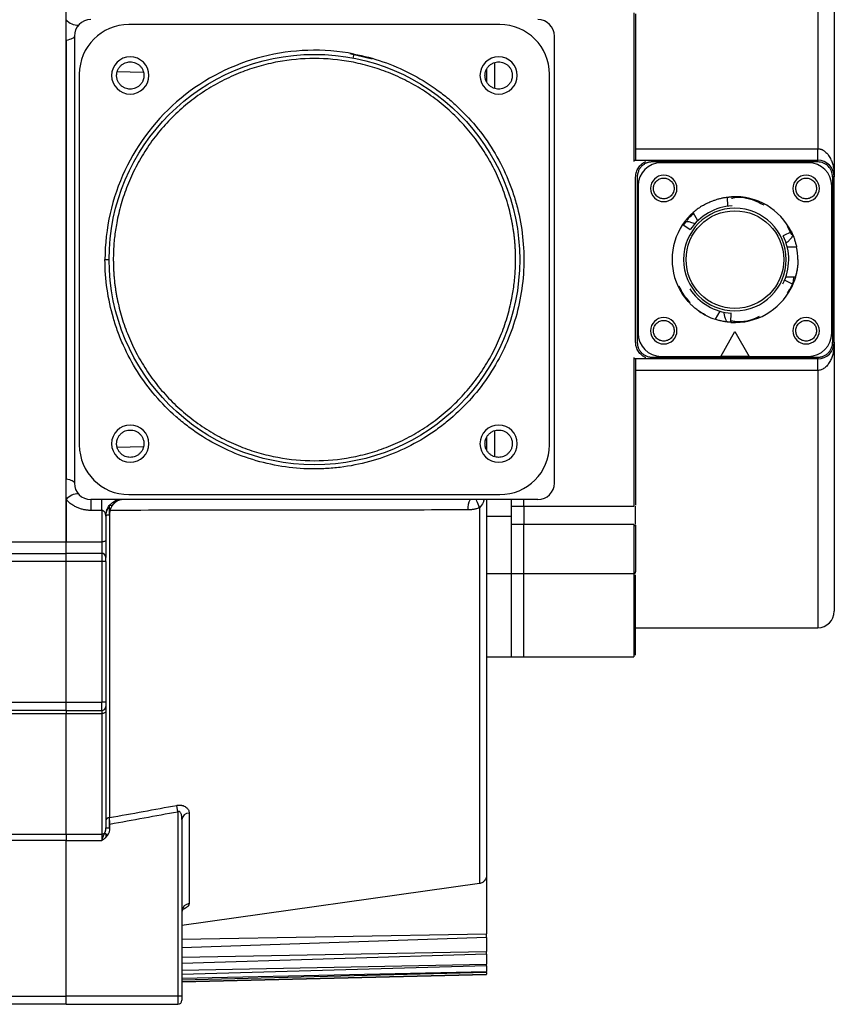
# Model space of a CAD drawing. Header units: millimetres. Extents: x 32137 to 34250, y 9840 to 11020.
# Tile 49 of 50: x 34152 to 34250, y 10764 to 10883. Entities that reach past the tile are written whole.
import ezdxf

# ---------------------------------------------------------------- set-up
doc = ezdxf.new("R2010")
doc.units = ezdxf.units.MM

msp = doc.modelspace()

# ---------------------------------------------------------------- linework, layer by layer
at = {"color": 7, "linetype": 'Continuous', "lineweight": 25}
for p, q in [((34248.35, 10898.96), (34248.35, 10867.86)), ((34157.55, 10820.35), (34157.55, 10888.58)), ((34226.15, 10884.26), (34226.15, 10866.31)), ((34209.95, 10882.86), (34165.15, 10882.86)), ((34157.55, 10880.94), (34157.55, 10827.98)), ((34158.55, 10881.46), (34158.55, 10827.46)), ((34216.55, 10827.46), (34216.55, 10881.46)), ((34191.83, 10879.36), (34194.52, 10878.71)), ((34192.24, 10878.81), (34192.34, 10879.3)), ((34209.35, 10875.15), (34209.35, 10878.27)), ((34163.74, 10877.18), (34166.88, 10877.1)), ((34208.35, 10877.48), (34208.35, 10875.94)), ((34159.15, 10876.86), (34159.15, 10832.06)), ((34215.95, 10832.06), (34215.95, 10876.86)), ((34226.35, 10867.86), (34248.35, 10867.86)), ((34248.35, 10866.46), (34248.35, 10867.86)), ((34226.25, 10866.46), (34227.59, 10866.46)), ((34227.59, 10866.46), (34228.35, 10866.46)), ((34228.35, 10866.46), (34248.35, 10866.46)), ((34228.35, 10866.46), (34228.35, 10866.26)), ((34248.35, 10866.26), (34228.35, 10866.26)), ((34248.35, 10866.26), (34248.35, 10866.46)), ((34247.25, 10866.16), (34229.45, 10866.16)), ((34226.35, 10844.46), (34226.35, 10864.46)), ((34226.55, 10864.46), (34226.55, 10844.46)), ((34250.15, 10864.46), (34250.15, 10844.46)), ((34250.35, 10864.46), (34250.15, 10864.46)), ((34250.35, 10844.46), (34250.35, 10864.46)), ((34226.65, 10863.36), (34226.65, 10845.56)), ((34250.05, 10845.56), (34250.05, 10863.36)), ((34237.49, 10860.9), (34237.44, 10862)), ((34233.87, 10859.16), (34233.3, 10860.14)), ((34232.04, 10858.69), (34232.96, 10858.08)), ((34232.13, 10858.63), (34232.42, 10858.98)), ((34244.67, 10858.5), (34245.2, 10857.46)), ((34245.17, 10857.82), (34244.19, 10857.32)), ((34245, 10857.75), (34245.17, 10857.83)), ((34245.17, 10857.84), (34245.07, 10857.79)), ((34244.67, 10855.99), (34245.8, 10856)), ((34162.25, 10854.46), (34162.75, 10854.46)), ((34244.36, 10851.98), (34245.35, 10851.48)), ((34244.5, 10852.36), (34245.66, 10852.36)), ((34236.53, 10848.22), (34235.96, 10847.25)), ((34237.85, 10846.88), (34237.91, 10847.98)), ((34237.91, 10847.98), (34237.93, 10847.97)), ((34237.88, 10847.07), (34237.87, 10846.88)), ((34237.87, 10846.87), (34237.88, 10846.98)), ((34236.65, 10842.76), (34238.35, 10845.76)), ((34238.35, 10845.76), (34240.05, 10842.76)), ((34250.35, 10844.46), (34250.15, 10844.46)), ((34226.15, 10842.61), (34226.15, 10824.66)), ((34227.59, 10842.46), (34226.25, 10842.46)), ((34228.35, 10842.46), (34227.59, 10842.46)), ((34228.35, 10842.66), (34248.35, 10842.66)), ((34228.35, 10842.66), (34228.35, 10842.46)), ((34248.35, 10842.46), (34228.35, 10842.46)), ((34229.45, 10842.76), (34236.65, 10842.76)), ((34240.05, 10842.76), (34236.65, 10842.76)), ((34240.05, 10842.76), (34247.25, 10842.76)), ((34248.35, 10842.66), (34248.35, 10842.46)), ((34248.35, 10841.06), (34248.35, 10842.46)), ((34248.35, 10841.06), (34226.35, 10841.06)), ((34248.35, 10841.06), (34248.35, 10809.96)), ((34208.35, 10832.98), (34208.35, 10831.44)), ((34209.35, 10830.65), (34209.35, 10833.77)), ((34166.88, 10831.82), (34163.74, 10831.74)), ((34165.15, 10826.06), (34209.95, 10826.06)), ((34157.55, 10825.47), (34157.55, 10820.35)), ((34214.55, 10825.46), (34160.55, 10825.46)), ((34160.55, 10825.46), (34160.55, 10824.15)), ((34161.85, 10824.15), (34161.85, 10825.46)), ((34163.15, 10824.73), (34162.78, 10824.72)), ((34162.78, 10823.63), (34162.78, 10824.72)), ((34211.35, 10824.66), (34211.35, 10825.46)), ((34211.35, 10824.66), (34212.85, 10824.66)), ((34211.35, 10822.45), (34211.35, 10824.66)), ((34212.85, 10824.66), (34212.85, 10825.46)), ((34212.85, 10824.66), (34226.15, 10824.66)), ((34212.85, 10824.66), (34212.85, 10822.45)), ((34226.35, 10822.45), (34226.35, 10824.66)), ((34161.85, 10824.15), (34160.55, 10824.15)), ((34161.85, 10824.15), (34161.85, 10820.35)), ((34162.78, 10823.64), (34162.78, 10787.03)), ((34207.49, 10824.46), (34207.49, 10779.06)), ((34208.35, 10823.46), (34211.35, 10823.46)), ((34212.85, 10822.45), (34211.35, 10822.45)), ((34211.35, 10816.52), (34211.35, 10822.45)), ((34226.15, 10822.45), (34212.85, 10822.45)), ((34212.85, 10816.52), (34212.85, 10822.45)), ((34226.15, 10822.45), (34226.15, 10816.52)), ((34226.35, 10822.27), (34226.15, 10822.27)), ((34109.63, 10820.35), (34157.55, 10820.35)), ((34157.55, 10818.96), (34157.55, 10820.35)), ((34157.55, 10820.35), (34161.85, 10820.35)), ((34161.85, 10820.35), (34161.85, 10818.96)), ((34109.64, 10818.96), (34157.55, 10818.96)), ((34157.55, 10817.96), (34157.55, 10818.96)), ((34161.85, 10818.96), (34157.55, 10818.96)), ((34161.85, 10818.96), (34161.85, 10817.96)), ((34157.55, 10817.96), (34109.65, 10817.96)), ((34157.55, 10800.96), (34157.55, 10817.96)), ((34161.85, 10817.96), (34157.55, 10817.96)), ((34162.35, 10817.96), (34161.85, 10817.96)), ((34161.85, 10817.96), (34161.85, 10800.96)), ((34162.35, 10817.96), (34162.35, 10800.96)), ((34208.35, 10816.52), (34211.35, 10816.52)), ((34211.35, 10816.52), (34212.85, 10816.52)), ((34211.35, 10806.46), (34211.35, 10816.52)), ((34212.85, 10816.52), (34226.15, 10816.52)), ((34212.85, 10806.46), (34212.85, 10816.52)), ((34226.15, 10816.48), (34226.15, 10806.46)), ((34226.35, 10809.96), (34248.35, 10809.96)), ((34208.35, 10806.46), (34211.35, 10806.46)), ((34211.35, 10806.46), (34212.85, 10806.46)), ((34212.85, 10806.46), (34226.15, 10806.46)), ((34109.76, 10800.96), (34157.55, 10800.96)), ((34157.55, 10799.96), (34157.55, 10800.96)), ((34157.55, 10800.96), (34161.85, 10800.96)), ((34161.85, 10799.96), (34161.85, 10800.96)), ((34162.35, 10800.96), (34161.85, 10800.96)), ((34157.55, 10799.96), (34109.77, 10799.96)), ((34157.55, 10799.96), (34157.55, 10799.58)), ((34157.55, 10799.96), (34161.85, 10799.96)), ((34161.85, 10799.96), (34161.85, 10799.58)), ((34157.55, 10799.58), (34109.77, 10799.58)), ((34157.55, 10785.03), (34157.55, 10799.58)), ((34161.85, 10799.58), (34157.55, 10799.58)), ((34161.85, 10799.58), (34161.85, 10785.03)), ((34171.05, 10787.74), (34170.92, 10788.5)), ((34171.05, 10787.74), (34171.05, 10765.46)), ((34162.78, 10785.77), (34162.78, 10787.03)), ((34171.55, 10786.79), (34171.55, 10765.46)), ((34172.42, 10787.56), (34172.42, 10776.62)), ((34162.35, 10785.77), (34162.85, 10785.77)), ((34162.85, 10785.77), (34162.85, 10786.25)), ((33989.55, 10785.03), (34157.55, 10785.03)), ((34157.55, 10784.25), (33989.55, 10784.25)), ((34157.55, 10785.03), (34157.55, 10784.25)), ((34157.55, 10785.03), (34161.85, 10785.03)), ((34157.55, 10765.46), (34157.55, 10784.25)), ((34157.55, 10784.25), (34161.85, 10784.25)), ((34161.85, 10785.03), (34161.85, 10784.25)), ((34162.57, 10784.88), (34162.21, 10785.15)), ((34162.35, 10785.09), (34162.35, 10784.69)), ((34208.35, 10780.12), (34208.35, 10772.97)), ((34207.49, 10779.06), (34171.55, 10774)), ((34171.55, 10772.33), (34208.35, 10772.97)), ((34208.35, 10772.54), (34171.55, 10771.3)), ((34208.35, 10772.54), (34208.35, 10772.97)), ((34208.35, 10772.54), (34208.35, 10770.84)), ((34171.55, 10770.14), (34208.35, 10770.84)), ((34208.35, 10770.52), (34171.55, 10769.39)), ((34208.35, 10770.52), (34208.35, 10770.84)), ((34208.35, 10770.52), (34208.35, 10769.33)), ((34171.55, 10768.58), (34208.35, 10769.33)), ((34208.35, 10769.13), (34171.55, 10768.08)), ((34208.35, 10769.13), (34208.35, 10769.33)), ((34208.35, 10769.13), (34208.35, 10768.42)), ((34171.55, 10767.6), (34208.35, 10768.42)), ((34208.35, 10768.32), (34171.55, 10767.36)), ((34171.55, 10767.2), (34208.35, 10768.09)), ((34171.55, 10767.19), (34208.35, 10768.08)), ((34208.35, 10768.32), (34208.35, 10768.42)), ((34208.35, 10768.32), (34208.35, 10768.09)), ((34208.35, 10768.08), (34208.35, 10768.09)), ((33989.55, 10765.46), (34157.55, 10765.46)), ((34157.55, 10764.46), (34157.55, 10765.46)), ((34171.05, 10765.46), (34157.55, 10765.46)), ((34171.55, 10765.46), (34171.05, 10765.46)), ((34171.05, 10765.46), (34171.05, 10764.46)), ((34157.55, 10764.46), (33989.55, 10764.46)), ((34157.55, 10764.46), (34171.05, 10764.46))]:
    msp.add_line(p, q, dxfattribs=at)
at = {"color": 7, "linetype": 'Continuous', "lineweight": 25, "flags": 128}
for points in [[(34158.55, 10881.46), (34158.54, 10881.38), (34158.49, 10881.31), (34158.4, 10881.23), (34158.29, 10881.16), (34158.14, 10881.1), (34157.97, 10881.04), (34157.77, 10880.99), (34157.55, 10880.94)], [(34157.55, 10827.98), (34157.77, 10827.94), (34157.97, 10827.88), (34158.14, 10827.82), (34158.29, 10827.76), (34158.4, 10827.69), (34158.49, 10827.62), (34158.54, 10827.54), (34158.55, 10827.46)], [(34207.49, 10824.46), (34207.4, 10824.7), (34207.32, 10824.92), (34207.24, 10825.12), (34207.18, 10825.28), (34207.13, 10825.41), (34207.11, 10825.46)], [(34162.35, 10823.46), (34162.36, 10823.49), (34162.39, 10823.52), (34162.42, 10823.55), (34162.48, 10823.58), (34162.54, 10823.6), (34162.62, 10823.62), (34162.7, 10823.63), (34162.78, 10823.64)], [(34162.35, 10820.54), (34162.34, 10820.5), (34162.32, 10820.46), (34162.27, 10820.43), (34162.21, 10820.4), (34162.13, 10820.38), (34162.05, 10820.36), (34161.95, 10820.35), (34161.85, 10820.35)], [(34162.35, 10799.89), (34162.34, 10799.83), (34162.32, 10799.77), (34162.27, 10799.72), (34162.21, 10799.67), (34162.13, 10799.63), (34162.05, 10799.6), (34161.95, 10799.59), (34161.85, 10799.58)]]:
    msp.add_lwpolyline(points, dxfattribs=at)
at = {"color": 7, "linetype": 'Continuous', "lineweight": 25}
for centre, radius in [((34187.55, 10854.46), 24.8), ((34238.35, 10854.46), 5.9)]:
    msp.add_circle(centre, radius, dxfattribs=at)
for centre, radius, start, end in [((34158.98, 10884.63), 1.85, 219.5864, 272.4214), ((34160.55, 10881.46), 2, 90, 180), ((34214.55, 10881.46), 2, 0, 90), ((34165.15, 10876.86), 6, 90, 180), ((34209.95, 10876.86), 6, 0, 90), ((34187.55, 10854.46), 25.3, 79.1003, 180), ((34165.3, 10876.71), 2.25, 0, 180), ((34209.8, 10876.71), 2.25, 0, 180), ((34165.3, 10876.71), 2.25, 180, 0), ((34209.8, 10876.71), 2.25, 180, 0), ((34248.35, 10864.46), 2, 0, 90), ((34229.45, 10863.36), 2.8, 90, 180), ((34247.25, 10863.36), 2.8, 0, 90), ((34229.75, 10863.06), 1.6, 90, 270), ((34229.75, 10863.06), 1.6, 270, 90), ((34246.95, 10863.06), 1.6, 90, 270), ((34246.95, 10863.06), 1.6, 270, 90), ((34238.35, 10854.46), 7.6, 26.2127, 93.0615), ((34238.35, 10854.46), 6.2, 0, 180), ((34238.35, 10854.46), 6.5, 93.0382, 146.1131), ((34238.35, 10854.46), 7.6, 121.9265, 131.6505), ((34238.35, 10854.46), 7.6, 146.2127, 180), ((34238.35, 10854.46), 6.5, 333.0382, 26.1131), ((34238.35, 10854.46), 7.6, 0, 11.6505), ((34238.35, 10854.46), 7.6, 180, 213.0615), ((34238.35, 10854.46), 6.2, 180, 0), ((34238.35, 10854.46), 6.5, 213.0382, 266.1131), ((34238.35, 10854.46), 7.6, 266.2127, 333.0615), ((34229.75, 10845.86), 1.6, 90, 270), ((34229.75, 10845.86), 1.6, 270, 90), ((34238.35, 10854.46), 7.6, 235.1365, 251.6505), ((34246.95, 10845.86), 1.6, 90, 270), ((34246.95, 10845.86), 1.6, 270, 90), ((34229.45, 10845.56), 2.8, 180, 270), ((34247.25, 10845.56), 2.8, 270, 0), ((34248.35, 10844.46), 2, 270, 0), ((34165.3, 10832.21), 2.25, 0, 180), ((34209.8, 10832.21), 2.25, 0, 180), ((34165.15, 10832.06), 6, 180, 270), ((34165.3, 10832.21), 2.25, 180, 0), ((34209.8, 10832.21), 2.25, 180, 0), ((34209.95, 10832.06), 6, 270, 0), ((34160.55, 10827.46), 2, 180, 270), ((34214.55, 10827.46), 2, 270, 0), ((34158.98, 10824.29), 1.85, 87.5786, 140.4136), ((34164.35, 10823.46), 2, 127.6283, 180), ((34163.26, 10824.83), 0.253, 59.0622, 120.9378), ((34208.07, 10824.42), 2, 148.7642, 186.2988), ((34161.85, 10818.46), 0.5, 0, 90), ((34226.15, 10816.72), 0.2, 269.9482, 0), ((34248.35, 10811.96), 2, 270, 0), ((34161.85, 10800.46), 0.5, 270, 0), ((34162.79, 10786.59), 0.436, 90.3724, 173.1102), ((34172.42, 10786.69), 0.876, 90.5765, 173.3457), ((34161.86, 10785.6), 0.573, 269.1131, 307.7871), ((34172.5, 10775.69), 0.943, 94.9426, 177.6443), ((34171.05, 10764.96), 0.5, 270, 0)]:
    msp.add_arc(centre, radius, start, end, dxfattribs=at)
for points, knots in [([(34250.35, 10896.96), (34250.35, 10896.96), (34250.35, 10893.76), (34250.35, 10881.97), (34250.35, 10873.72), (34250.35, 10864.46)], [0, 0, 0, 0, 0.5, 0.5, 1, 1, 1, 1]), ([(34157.55, 10880.94), (34157.55, 10881.17), (34157.55, 10881.4), (34157.55, 10881.85), (34157.55, 10882.07), (34157.55, 10882.5), (34157.55, 10882.7), (34157.55, 10883.09), (34157.55, 10883.28), (34157.55, 10883.45)], [0, 0, 0, 0, 0.25, 0.25, 0.5, 0.5, 0.75, 0.75, 1, 1, 1, 1]), ([(34192.34, 10879.3), (34193.51, 10879.08), (34194.68, 10878.77), (34196.95, 10877.98), (34198.06, 10877.51), (34200.18, 10876.42), (34201.2, 10875.8), (34202.63, 10874.78), (34203.1, 10874.43), (34204.02, 10873.68), (34204.46, 10873.29), (34205.76, 10872.06), (34206.58, 10871.18), (34208.08, 10869.3), (34208.76, 10868.31), (34209.98, 10866.24), (34210.51, 10865.17), (34211.18, 10863.53), (34211.39, 10862.97), (34211.76, 10861.86), (34211.92, 10861.3), (34212.36, 10859.58), (34212.57, 10858.4), (34212.83, 10856.02), (34212.88, 10854.81), (34212.8, 10852.41), (34212.67, 10851.22), (34212.26, 10848.87), (34211.97, 10847.72), (34211.24, 10845.49), (34210.79, 10844.39), (34209.74, 10842.25), (34209.14, 10841.21), (34207.79, 10839.22), (34207.04, 10838.28), (34205.42, 10836.51), (34204.55, 10835.69), (34203.19, 10834.56), (34202.72, 10834.2), (34201.76, 10833.52), (34201.27, 10833.19), (34199.76, 10832.27), (34198.69, 10831.71), (34196.49, 10830.76), (34195.35, 10830.36), (34193.04, 10829.73), (34191.86, 10829.5), (34190.09, 10829.28), (34189.49, 10829.23), (34188.31, 10829.16), (34187.73, 10829.15), (34185.97, 10829.18), (34184.78, 10829.28), (34182.42, 10829.66), (34181.25, 10829.93), (34178.95, 10830.64), (34177.83, 10831.07), (34175.67, 10832.1), (34174.62, 10832.68), (34173.15, 10833.66), (34172.67, 10833.99), (34171.73, 10834.71), (34171.28, 10835.08), (34169.94, 10836.26), (34169.1, 10837.11), (34167.54, 10838.94), (34166.82, 10839.91), (34165.54, 10841.94), (34164.97, 10842.99), (34164.24, 10844.62), (34164.02, 10845.17), (34163.61, 10846.27), (34163.43, 10846.83), (34162.93, 10848.53), (34162.68, 10849.69), (34162.34, 10852.06), (34162.25, 10853.26), (34162.25, 10854.46)], [0, 0, 0, 0, 0.03125, 0.03125, 0.0625, 0.0625, 0.09375, 0.09375, 0.109375, 0.109375, 0.125, 0.125, 0.15625, 0.15625, 0.1875, 0.1875, 0.21875, 0.21875, 0.234375, 0.234375, 0.25, 0.25, 0.28125, 0.28125, 0.3125, 0.3125, 0.34375, 0.34375, 0.375, 0.375, 0.40625, 0.40625, 0.4375, 0.4375, 0.46875, 0.46875, 0.5, 0.5, 0.515625, 0.515625, 0.53125, 0.53125, 0.5625, 0.5625, 0.59375, 0.59375, 0.625, 0.625, 0.640625, 0.640625, 0.65625, 0.65625, 0.6875, 0.6875, 0.71875, 0.71875, 0.75, 0.75, 0.78125, 0.78125, 0.796875, 0.796875, 0.8125, 0.8125, 0.84375, 0.84375, 0.875, 0.875, 0.90625, 0.90625, 0.921875, 0.921875, 0.9375, 0.9375, 0.96875, 0.96875, 1, 1, 1, 1]), ([(34211.85, 10854.46), (34211.85, 10854.63), (34211.85, 10854.96), (34211.84, 10855.45), (34211.81, 10855.94), (34211.78, 10856.43), (34211.73, 10856.93), (34211.68, 10857.42), (34211.61, 10857.91), (34211.54, 10858.4), (34211.34, 10859.49), (34210.95, 10861.19), (34210.17, 10863.45), (34209.17, 10865.66), (34207.92, 10867.8), (34206.45, 10869.81), (34204.77, 10871.67), (34202.9, 10873.36), (34200.89, 10874.82), (34198.75, 10876.07), (34196.54, 10877.08), (34194.28, 10877.85), (34191.31, 10878.55), (34187.55, 10878.9), (34183.8, 10878.55), (34180.83, 10877.85), (34178.57, 10877.08), (34176.36, 10876.07), (34174.22, 10874.83), (34172.21, 10873.36), (34170.34, 10871.67), (34168.66, 10869.81), (34167.19, 10867.8), (34165.94, 10865.66), (34164.94, 10863.45), (34164.16, 10861.19), (34163.74, 10859.37), (34163.51, 10858.01), (34163.4, 10857.12), (34163.31, 10856.24), (34163.26, 10855.35), (34163.26, 10854.76), (34163.25, 10854.46)], [0, 0, 0, 0, 0.006487, 0.012964, 0.019435, 0.025902, 0.032367, 0.038835, 0.045306, 0.051785, 0.058273, 0.089144, 0.120023, 0.152182, 0.184348, 0.217191, 0.250041, 0.282884, 0.315734, 0.347893, 0.380058, 0.41093, 0.441809, 0.500001, 0.558193, 0.589065, 0.619944, 0.652103, 0.684268, 0.717111, 0.749961, 0.782804, 0.815655, 0.847813, 0.879979, 0.910851, 0.94173, 0.953398, 0.965044, 0.976682, 0.988329, 1, 1, 1, 1]), ([(34163.65, 10876.71), (34163.66, 10876.75), (34163.66, 10876.84), (34163.67, 10876.96), (34163.69, 10877.08), (34163.73, 10877.2), (34163.79, 10877.38), (34163.92, 10877.62), (34164.13, 10877.88), (34164.39, 10878.1), (34164.78, 10878.3), (34165.3, 10878.4), (34165.83, 10878.3), (34166.22, 10878.1), (34166.48, 10877.89), (34166.69, 10877.62), (34166.83, 10877.36), (34166.91, 10877.12), (34166.95, 10876.92), (34166.95, 10876.78), (34166.95, 10876.71)], [0, 0, 0, 0, 0.024173, 0.048146, 0.072059, 0.096048, 0.120253, 0.185254, 0.250358, 0.315358, 0.380463, 0.500024, 0.619586, 0.684586, 0.749691, 0.814691, 0.879795, 0.919948, 0.959802, 1, 1, 1, 1]), ([(34208.15, 10876.71), (34208.16, 10876.75), (34208.16, 10876.84), (34208.17, 10876.96), (34208.19, 10877.08), (34208.23, 10877.2), (34208.29, 10877.38), (34208.42, 10877.62), (34208.63, 10877.88), (34208.89, 10878.1), (34209.28, 10878.3), (34209.8, 10878.4), (34210.33, 10878.3), (34210.72, 10878.1), (34210.98, 10877.89), (34211.19, 10877.62), (34211.33, 10877.36), (34211.41, 10877.12), (34211.45, 10876.92), (34211.45, 10876.78), (34211.45, 10876.71)], [0, 0, 0, 0, 0.024173, 0.048146, 0.072059, 0.096048, 0.120253, 0.185254, 0.250358, 0.315358, 0.380463, 0.500024, 0.619586, 0.684586, 0.749691, 0.814691, 0.879795, 0.919948, 0.959802, 1, 1, 1, 1]), ([(34166.95, 10876.71), (34166.95, 10876.67), (34166.95, 10876.59), (34166.94, 10876.46), (34166.91, 10876.34), (34166.88, 10876.22), (34166.82, 10876.04), (34166.69, 10875.8), (34166.48, 10875.54), (34166.22, 10875.32), (34165.83, 10875.12), (34165.3, 10875.02), (34164.78, 10875.12), (34164.39, 10875.32), (34164.13, 10875.54), (34163.92, 10875.8), (34163.78, 10876.06), (34163.7, 10876.3), (34163.66, 10876.5), (34163.66, 10876.64), (34163.65, 10876.71)], [0, 0, 0, 0, 0.024173, 0.048146, 0.072059, 0.096048, 0.120253, 0.185254, 0.250358, 0.315358, 0.380463, 0.500024, 0.619586, 0.684586, 0.749691, 0.814691, 0.879795, 0.919948, 0.959802, 1, 1, 1, 1]), ([(34211.45, 10876.71), (34211.45, 10876.67), (34211.45, 10876.59), (34211.44, 10876.46), (34211.41, 10876.34), (34211.38, 10876.22), (34211.32, 10876.04), (34211.19, 10875.8), (34210.98, 10875.54), (34210.72, 10875.32), (34210.33, 10875.12), (34209.8, 10875.02), (34209.28, 10875.12), (34208.89, 10875.32), (34208.63, 10875.54), (34208.42, 10875.8), (34208.28, 10876.06), (34208.2, 10876.3), (34208.16, 10876.5), (34208.16, 10876.64), (34208.15, 10876.71)], [0, 0, 0, 0, 0.024173, 0.048146, 0.072059, 0.096048, 0.120253, 0.185254, 0.250358, 0.315358, 0.380463, 0.500024, 0.619586, 0.684586, 0.749691, 0.814691, 0.879795, 0.919948, 0.959802, 1, 1, 1, 1]), ([(34248.35, 10867.86), (34248.39, 10867.86), (34248.46, 10867.86), (34248.56, 10867.84), (34248.66, 10867.82), (34248.77, 10867.79), (34248.87, 10867.75), (34248.97, 10867.7), (34249.07, 10867.64), (34249.16, 10867.58), (34249.26, 10867.5), (34249.44, 10867.34), (34249.7, 10867.03), (34249.95, 10866.56), (34250.14, 10866.05), (34250.25, 10865.6), (34250.31, 10865.19), (34250.35, 10864.84), (34250.35, 10864.59), (34250.35, 10864.46)], [0, 0, 0, 0, 0.022981, 0.046144, 0.069607, 0.093483, 0.11788, 0.142899, 0.16863, 0.195158, 0.222559, 0.250899, 0.366215, 0.500207, 0.617216, 0.750513, 0.824286, 0.907477, 1, 1, 1, 1]), ([(34226.35, 10864.46), (34226.36, 10864.51), (34226.36, 10864.61), (34226.37, 10864.75), (34226.4, 10864.9), (34226.45, 10865.09), (34226.54, 10865.32), (34226.68, 10865.57), (34226.86, 10865.81), (34227.06, 10865.99), (34227.24, 10866.13), (34227.41, 10866.23), (34227.53, 10866.28), (34227.59, 10866.31)], [0, 0, 0, 0, 0.062603, 0.124896, 0.187203, 0.249844, 0.374921, 0.499762, 0.625023, 0.749798, 0.833582, 0.9167, 1, 1, 1, 1]), ([(34228.35, 10866.26), (34228.31, 10866.26), (34228.22, 10866.26), (34228.08, 10866.24), (34227.95, 10866.22), (34227.82, 10866.18), (34227.62, 10866.11), (34227.36, 10865.98), (34227.07, 10865.74), (34226.84, 10865.46), (34226.69, 10865.17), (34226.61, 10864.91), (34226.56, 10864.69), (34226.56, 10864.54), (34226.55, 10864.46)], [0, 0, 0, 0, 0.048284, 0.096168, 0.143929, 0.191844, 0.240186, 0.370022, 0.500049, 0.629885, 0.759911, 0.840114, 0.919715, 1, 1, 1, 1]), ([(34250.15, 10864.46), (34250.15, 10864.94), (34249.96, 10865.4), (34249.29, 10866.07), (34248.83, 10866.26), (34248.35, 10866.26)], [0, 0, 0, 0, 0.5, 0.5, 1, 1, 1, 1]), ([(34228.5, 10863.06), (34228.51, 10863.1), (34228.51, 10863.18), (34228.52, 10863.29), (34228.55, 10863.41), (34228.61, 10863.56), (34228.7, 10863.75), (34228.86, 10863.95), (34229.06, 10864.11), (34229.35, 10864.26), (34229.75, 10864.34), (34230.15, 10864.26), (34230.45, 10864.11), (34230.64, 10863.95), (34230.81, 10863.75), (34230.92, 10863.53), (34230.99, 10863.3), (34231, 10863.14), (34231, 10863.06)], [0, 0, 0, 0, 0.030173, 0.060092, 0.090028, 0.120251, 0.185242, 0.25037, 0.315362, 0.38049, 0.500066, 0.619641, 0.684633, 0.749761, 0.814752, 0.879881, 0.939907, 1, 1, 1, 1]), ([(34245.7, 10863.06), (34245.71, 10863.1), (34245.71, 10863.18), (34245.72, 10863.29), (34245.75, 10863.41), (34245.81, 10863.56), (34245.9, 10863.75), (34246.06, 10863.95), (34246.26, 10864.11), (34246.55, 10864.26), (34246.95, 10864.34), (34247.35, 10864.26), (34247.65, 10864.11), (34247.84, 10863.95), (34248.01, 10863.75), (34248.12, 10863.53), (34248.19, 10863.3), (34248.2, 10863.14), (34248.2, 10863.06)], [0, 0, 0, 0, 0.030173, 0.060092, 0.090028, 0.120251, 0.185242, 0.25037, 0.315362, 0.38049, 0.500066, 0.619641, 0.684633, 0.749761, 0.814752, 0.879881, 0.939907, 1, 1, 1, 1]), ([(34231, 10863.06), (34231, 10863.02), (34231, 10862.94), (34230.98, 10862.83), (34230.96, 10862.71), (34230.9, 10862.56), (34230.81, 10862.37), (34230.64, 10862.17), (34230.45, 10862.01), (34230.15, 10861.86), (34229.75, 10861.78), (34229.35, 10861.86), (34229.06, 10862.01), (34228.86, 10862.17), (34228.7, 10862.37), (34228.59, 10862.59), (34228.52, 10862.82), (34228.51, 10862.98), (34228.5, 10863.06)], [0, 0, 0, 0, 0.030173, 0.060092, 0.090028, 0.120251, 0.185242, 0.25037, 0.315362, 0.38049, 0.500066, 0.619641, 0.684633, 0.749761, 0.814752, 0.879881, 0.939907, 1, 1, 1, 1]), ([(34248.2, 10863.06), (34248.2, 10863.02), (34248.2, 10862.94), (34248.18, 10862.83), (34248.16, 10862.71), (34248.1, 10862.56), (34248.01, 10862.37), (34247.84, 10862.17), (34247.65, 10862.01), (34247.35, 10861.86), (34246.95, 10861.78), (34246.55, 10861.86), (34246.26, 10862.01), (34246.06, 10862.17), (34245.9, 10862.37), (34245.79, 10862.59), (34245.72, 10862.82), (34245.71, 10862.98), (34245.7, 10863.06)], [0, 0, 0, 0, 0.030173, 0.060092, 0.090028, 0.120251, 0.185242, 0.25037, 0.315362, 0.38049, 0.500066, 0.619641, 0.684633, 0.749761, 0.814752, 0.879881, 0.939907, 1, 1, 1, 1]), ([(34234.34, 10860.91), (34234.41, 10860.96), (34234.57, 10861.05), (34234.81, 10861.19), (34235.06, 10861.31), (34235.31, 10861.43), (34235.57, 10861.53), (34235.87, 10861.64), (34236.22, 10861.76), (34236.62, 10861.86), (34237.02, 10861.95), (34237.3, 10861.99), (34237.44, 10862)], [0, 0, 0, 0, 0.084102, 0.167988, 0.251735, 0.335421, 0.419126, 0.502927, 0.628163, 0.752571, 0.876425, 1, 1, 1, 1]), ([(34237.44, 10862), (34237.47, 10862.01), (34237.53, 10862.02), (34237.61, 10862.02), (34237.68, 10862.03), (34237.75, 10862.04), (34237.82, 10862.04), (34237.88, 10862.05), (34237.94, 10862.05), (34237.94, 10862.05), (34237.95, 10862.05)], [0, 0, 0, 0, 0.097402, 0.196123, 0.296177, 0.397576, 0.500331, 0.637379, 0.803942, 1, 1, 1, 1]), ([(34237.94, 10861.88), (34238.07, 10861.91), (34239.13, 10862.14), (34240.54, 10861.76), (34241.6, 10861.19), (34241.84, 10861.06)], [0, 0, 0, 0, 0.105287, 0.798233, 1, 1, 1, 1]), ([(34232.27, 10859.02), (34232.29, 10859.04), (34232.31, 10859.07), (34232.36, 10859.13), (34232.41, 10859.2), (34232.47, 10859.27), (34232.53, 10859.34), (34232.6, 10859.42), (34232.69, 10859.52), (34232.8, 10859.65), (34232.96, 10859.81), (34233.12, 10859.97), (34233.24, 10860.08), (34233.3, 10860.14)], [0, 0, 0, 0, 0.071021, 0.1419, 0.21282, 0.283964, 0.355513, 0.427646, 0.500536, 0.626022, 0.750505, 0.874869, 1, 1, 1, 1]), ([(34232.58, 10859.18), (34232.72, 10859.39), (34232.95, 10859.71), (34233.26, 10859.94), (34233.37, 10860.02)], [0, 0, 0, 0, 0.647097, 1, 1, 1, 1]), ([(34232.03, 10858.67), (34232.03, 10858.67), (34232.02, 10858.67), (34232.03, 10858.67), (34232.03, 10858.68), (34232.04, 10858.69), (34232.05, 10858.71), (34232.07, 10858.74), (34232.1, 10858.78), (34232.15, 10858.85), (34232.21, 10858.93), (34232.26, 10858.99), (34232.27, 10859.02)], [0, 0, 0, 0, 0.08397, 0.16749, 0.250653, 0.33355, 0.416271, 0.498904, 0.57793, 0.748623, 0.895542, 1, 1, 1, 1]), ([(34232.27, 10859.02), (34232.29, 10859.03), (34232.31, 10859.04), (34232.36, 10859.06), (34232.42, 10859.07), (34232.5, 10859.08), (34232.62, 10859.07), (34232.79, 10859.05), (34233, 10859), (34233.25, 10858.92), (34233.44, 10858.85), (34233.53, 10858.82)], [0, 0, 0, 0, 0.063544, 0.126412, 0.188866, 0.251184, 0.371828, 0.500088, 0.652067, 0.818432, 1, 1, 1, 1]), ([(34244.54, 10856.46), (34244.58, 10856.49), (34244.66, 10856.56), (34244.77, 10856.65), (34244.87, 10856.74), (34244.96, 10856.83), (34245.04, 10856.91), (34245.13, 10857.01), (34245.21, 10857.12), (34245.29, 10857.24), (34245.34, 10857.35), (34245.34, 10857.41), (34245.34, 10857.45)], [0, 0, 0, 0, 0.0918684, 0.180113, 0.2648816, 0.3463411, 0.4246793, 0.5001075, 0.6281398, 0.7490045, 0.8736069, 1, 1, 1, 1]), ([(34245.17, 10857.83), (34245.16, 10857.83), (34245.16, 10857.84), (34245.16, 10857.84), (34245.17, 10857.83), (34245.18, 10857.81), (34245.19, 10857.79), (34245.2, 10857.76), (34245.22, 10857.72), (34245.26, 10857.64), (34245.3, 10857.55), (34245.33, 10857.48), (34245.34, 10857.45)], [0, 0, 0, 0, 0.08397, 0.16749, 0.250653, 0.33355, 0.416271, 0.498904, 0.57793, 0.748623, 0.895542, 1, 1, 1, 1]), ([(34245.34, 10857.45), (34245.35, 10857.42), (34245.37, 10857.38), (34245.41, 10857.29), (34245.45, 10857.19), (34245.5, 10857.05), (34245.57, 10856.86), (34245.63, 10856.65), (34245.69, 10856.44), (34245.75, 10856.23), (34245.78, 10856.07), (34245.8, 10856)], [0, 0, 0, 0, 0.078399, 0.161865, 0.250418, 0.359749, 0.500507, 0.657654, 0.750104, 0.882294, 1, 1, 1, 1]), ([(34163.25, 10854.46), (34163.26, 10854.3), (34163.26, 10853.97), (34163.27, 10853.47), (34163.3, 10852.98), (34163.33, 10852.49), (34163.38, 10851.99), (34163.43, 10851.5), (34163.5, 10851.01), (34163.57, 10850.53), (34163.77, 10849.43), (34164.16, 10847.73), (34164.94, 10845.47), (34165.94, 10843.26), (34167.19, 10841.13), (34168.66, 10839.11), (34170.34, 10837.25), (34172.21, 10835.57), (34174.22, 10834.1), (34176.36, 10832.85), (34178.56, 10831.84), (34180.83, 10831.07), (34183.8, 10830.37), (34187.55, 10830.02), (34191.31, 10830.37), (34194.28, 10831.07), (34196.54, 10831.84), (34198.75, 10832.85), (34200.89, 10834.1), (34202.9, 10835.57), (34204.77, 10837.25), (34206.45, 10839.11), (34207.92, 10841.13), (34209.17, 10843.26), (34210.17, 10845.47), (34210.95, 10847.73), (34211.37, 10849.56), (34211.6, 10850.92), (34211.71, 10851.8), (34211.79, 10852.68), (34211.85, 10853.57), (34211.85, 10854.16), (34211.85, 10854.46)], [0, 0, 0, 0, 0.006487, 0.012964, 0.019435, 0.025902, 0.032367, 0.038835, 0.045306, 0.051785, 0.058273, 0.089144, 0.120023, 0.152182, 0.184348, 0.217191, 0.250041, 0.282884, 0.315734, 0.347893, 0.380058, 0.41093, 0.441809, 0.500001, 0.558193, 0.589065, 0.619944, 0.652103, 0.684268, 0.717111, 0.749961, 0.782804, 0.815655, 0.847813, 0.879979, 0.910851, 0.94173, 0.953398, 0.965044, 0.976682, 0.988329, 1, 1, 1, 1]), ([(34245.95, 10854.46), (34245.95, 10854.38), (34245.95, 10854.21), (34245.94, 10853.95), (34245.92, 10853.7), (34245.89, 10853.44), (34245.85, 10853.19), (34245.79, 10852.86), (34245.69, 10852.45), (34245.54, 10851.96), (34245.41, 10851.64), (34245.35, 10851.48)], [0, 0, 0, 0, 0.084126, 0.168043, 0.251818, 0.335517, 0.419208, 0.502958, 0.66966, 0.835156, 1, 1, 1, 1]), ([(34245.89, 10853.51), (34245.87, 10853.35), (34245.83, 10853.05), (34245.76, 10852.73), (34245.71, 10852.56), (34245.7, 10852.51), (34245.69, 10852.49)], [0, 0, 0, 0, 0.3572279, 0.7142751, 0.9080791, 1, 1, 1, 1]), ([(34245.45, 10852.36), (34245.42, 10852.13), (34245.32, 10851.44), (34244.94, 10850.85), (34244.68, 10850.45)], [0, 0, 0, 0, 0.322102, 1, 1, 1, 1]), ([(34232.96, 10849.27), (34232.64, 10849.62), (34232.1, 10850.21), (34231.76, 10850.94), (34231.62, 10851.24)], [0, 0, 0, 0, 0.584116, 1, 1, 1, 1]), ([(34245.35, 10851.48), (34245.34, 10851.46), (34245.31, 10851.4), (34245.28, 10851.33), (34245.25, 10851.26), (34245.22, 10851.19), (34245.19, 10851.13), (34245.16, 10851.08), (34245.14, 10851.03), (34245.13, 10851.02), (34245.13, 10851.02)], [0, 0, 0, 0, 0.097402, 0.196123, 0.296177, 0.397576, 0.500331, 0.637379, 0.803942, 1, 1, 1, 1]), ([(34232.28, 10849.89), (34232.26, 10849.92), (34232.23, 10849.96), (34232.18, 10850.03), (34232.13, 10850.09), (34232.09, 10850.15), (34232.06, 10850.21), (34232.02, 10850.26), (34231.99, 10850.3), (34231.99, 10850.31), (34231.99, 10850.31)], [0, 0, 0, 0, 0.097402, 0.196123, 0.296177, 0.397576, 0.500331, 0.637379, 0.803942, 1, 1, 1, 1]), ([(34234.78, 10847.75), (34234.7, 10847.8), (34234.54, 10847.89), (34234.3, 10848.03), (34234.07, 10848.18), (34233.84, 10848.34), (34233.62, 10848.51), (34233.38, 10848.71), (34233.1, 10848.96), (34232.81, 10849.26), (34232.54, 10849.56), (34232.37, 10849.78), (34232.28, 10849.89)], [0, 0, 0, 0, 0.084102, 0.167988, 0.251735, 0.335421, 0.419126, 0.502927, 0.628163, 0.752571, 0.876425, 1, 1, 1, 1]), ([(34237.45, 10846.92), (34237.42, 10846.92), (34237.37, 10846.92), (34237.28, 10846.94), (34237.17, 10846.95), (34237.02, 10846.98), (34236.82, 10847.01), (34236.62, 10847.06), (34236.4, 10847.12), (34236.19, 10847.17), (34236.04, 10847.22), (34235.96, 10847.25)], [0, 0, 0, 0, 0.078399, 0.161865, 0.250418, 0.359749, 0.500507, 0.657654, 0.750104, 0.882294, 1, 1, 1, 1]), ([(34236.99, 10848.1), (34237, 10848.05), (34237.02, 10847.95), (34237.05, 10847.81), (34237.07, 10847.68), (34237.1, 10847.56), (34237.14, 10847.45), (34237.18, 10847.32), (34237.23, 10847.19), (34237.29, 10847.06), (34237.37, 10846.97), (34237.42, 10846.93), (34237.45, 10846.92)], [0, 0, 0, 0, 0.091868, 0.180113, 0.264882, 0.346341, 0.424679, 0.500107, 0.62814, 0.749004, 0.873607, 1, 1, 1, 1]), ([(34241.29, 10847.58), (34241.23, 10847.55), (34240.35, 10847.08), (34239.11, 10846.79), (34238.03, 10847.02), (34237.87, 10847.05)], [0, 0, 0, 0, 0.057483, 0.859668, 1, 1, 1, 1]), ([(34228.5, 10845.86), (34228.51, 10845.9), (34228.51, 10845.98), (34228.52, 10846.09), (34228.55, 10846.21), (34228.61, 10846.36), (34228.7, 10846.55), (34228.86, 10846.75), (34229.06, 10846.91), (34229.35, 10847.06), (34229.75, 10847.14), (34230.15, 10847.06), (34230.45, 10846.91), (34230.64, 10846.75), (34230.81, 10846.55), (34230.92, 10846.33), (34230.99, 10846.1), (34231, 10845.94), (34231, 10845.86)], [0, 0, 0, 0, 0.030173, 0.060092, 0.090028, 0.120251, 0.185242, 0.25037, 0.315362, 0.38049, 0.500066, 0.619641, 0.684633, 0.749761, 0.814752, 0.879881, 0.939907, 1, 1, 1, 1]), ([(34237.87, 10846.88), (34237.87, 10846.88), (34237.88, 10846.88), (34237.87, 10846.88), (34237.86, 10846.88), (34237.85, 10846.88), (34237.82, 10846.88), (34237.79, 10846.88), (34237.74, 10846.89), (34237.66, 10846.89), (34237.55, 10846.9), (34237.48, 10846.91), (34237.45, 10846.92)], [0, 0, 0, 0, 0.08397, 0.16749, 0.250653, 0.33355, 0.416271, 0.498904, 0.57793, 0.748623, 0.895542, 1, 1, 1, 1]), ([(34245.7, 10845.86), (34245.71, 10845.9), (34245.71, 10845.98), (34245.72, 10846.09), (34245.75, 10846.21), (34245.81, 10846.36), (34245.9, 10846.55), (34246.06, 10846.75), (34246.26, 10846.91), (34246.55, 10847.06), (34246.95, 10847.14), (34247.35, 10847.06), (34247.65, 10846.91), (34247.84, 10846.75), (34248.01, 10846.55), (34248.12, 10846.33), (34248.19, 10846.1), (34248.2, 10845.94), (34248.2, 10845.86)], [0, 0, 0, 0, 0.030173, 0.060092, 0.090028, 0.120251, 0.185242, 0.25037, 0.315362, 0.38049, 0.500066, 0.619641, 0.684633, 0.749761, 0.814752, 0.879881, 0.939907, 1, 1, 1, 1]), ([(34231, 10845.86), (34231, 10845.82), (34231, 10845.74), (34230.98, 10845.63), (34230.96, 10845.51), (34230.9, 10845.36), (34230.81, 10845.17), (34230.64, 10844.97), (34230.45, 10844.81), (34230.15, 10844.66), (34229.75, 10844.58), (34229.35, 10844.66), (34229.06, 10844.81), (34228.86, 10844.97), (34228.7, 10845.17), (34228.59, 10845.39), (34228.52, 10845.62), (34228.51, 10845.78), (34228.5, 10845.86)], [0, 0, 0, 0, 0.0301726, 0.060092, 0.0900282, 0.1202507, 0.1852421, 0.2503703, 0.3153618, 0.3804901, 0.5000657, 0.6196412, 0.6846327, 0.7497609, 0.8147524, 0.8798807, 0.939907, 1, 1, 1, 1]), ([(34248.2, 10845.86), (34248.2, 10845.82), (34248.2, 10845.74), (34248.18, 10845.63), (34248.16, 10845.51), (34248.1, 10845.36), (34248.01, 10845.17), (34247.84, 10844.97), (34247.65, 10844.81), (34247.35, 10844.66), (34246.95, 10844.58), (34246.55, 10844.66), (34246.26, 10844.81), (34246.06, 10844.97), (34245.9, 10845.17), (34245.79, 10845.39), (34245.72, 10845.62), (34245.71, 10845.78), (34245.7, 10845.86)], [0, 0, 0, 0, 0.030173, 0.060092, 0.090028, 0.120251, 0.185242, 0.25037, 0.315362, 0.38049, 0.500066, 0.619641, 0.684633, 0.749761, 0.814752, 0.879881, 0.939907, 1, 1, 1, 1]), ([(34227.59, 10842.61), (34227.56, 10842.63), (34227.48, 10842.66), (34227.38, 10842.71), (34227.28, 10842.77), (34227.18, 10842.84), (34227.04, 10842.95), (34226.87, 10843.11), (34226.68, 10843.35), (34226.54, 10843.6), (34226.45, 10843.85), (34226.39, 10844.07), (34226.36, 10844.26), (34226.36, 10844.39), (34226.35, 10844.46)], [0, 0, 0, 0, 0.049987, 0.099789, 0.149591, 0.199575, 0.249921, 0.37446, 0.499524, 0.624147, 0.749047, 0.83284, 0.916233, 1, 1, 1, 1]), ([(34226.55, 10844.46), (34226.56, 10844.42), (34226.56, 10844.32), (34226.57, 10844.19), (34226.6, 10844.06), (34226.63, 10843.93), (34226.7, 10843.72), (34226.84, 10843.46), (34227.07, 10843.18), (34227.36, 10842.94), (34227.65, 10842.8), (34227.91, 10842.71), (34228.13, 10842.67), (34228.28, 10842.66), (34228.35, 10842.66)], [0, 0, 0, 0, 0.048284, 0.096168, 0.143929, 0.191844, 0.240186, 0.370022, 0.500049, 0.629885, 0.759911, 0.840114, 0.919715, 1, 1, 1, 1]), ([(34248.35, 10842.66), (34248.4, 10842.66), (34248.49, 10842.66), (34248.63, 10842.68), (34248.76, 10842.7), (34248.89, 10842.74), (34249.09, 10842.81), (34249.35, 10842.94), (34249.64, 10843.18), (34249.87, 10843.46), (34250.02, 10843.75), (34250.1, 10844.01), (34250.15, 10844.23), (34250.15, 10844.38), (34250.15, 10844.46)], [0, 0, 0, 0, 0.048284, 0.096168, 0.143929, 0.191844, 0.240186, 0.370022, 0.500049, 0.629885, 0.759911, 0.840114, 0.919715, 1, 1, 1, 1]), ([(34250.35, 10844.46), (34250.35, 10844.38), (34250.35, 10844.23), (34250.34, 10844), (34250.32, 10843.79), (34250.29, 10843.59), (34250.24, 10843.28), (34250.14, 10842.87), (34249.95, 10842.36), (34249.7, 10841.9), (34249.42, 10841.55), (34249.17, 10841.34), (34248.97, 10841.22), (34248.77, 10841.13), (34248.56, 10841.07), (34248.42, 10841.07), (34248.35, 10841.06)], [0, 0, 0, 0, 0.056629, 0.109915, 0.159836, 0.206373, 0.249511, 0.382828, 0.499873, 0.633884, 0.749237, 0.804958, 0.857193, 0.906581, 0.953888, 1, 1, 1, 1]), ([(34250.35, 10844.46), (34250.35, 10835.2), (34250.35, 10826.95), (34250.35, 10815.17), (34250.35, 10811.96), (34250.35, 10811.96)], [0, 0, 0, 0, 0.5, 0.5, 1, 1, 1, 1]), ([(34163.65, 10832.21), (34163.66, 10832.25), (34163.66, 10832.34), (34163.67, 10832.46), (34163.69, 10832.58), (34163.73, 10832.7), (34163.79, 10832.88), (34163.92, 10833.12), (34164.13, 10833.38), (34164.39, 10833.6), (34164.78, 10833.8), (34165.3, 10833.9), (34165.83, 10833.8), (34166.22, 10833.6), (34166.48, 10833.39), (34166.69, 10833.12), (34166.83, 10832.86), (34166.91, 10832.62), (34166.95, 10832.42), (34166.95, 10832.28), (34166.95, 10832.21)], [0, 0, 0, 0, 0.024173, 0.048146, 0.072059, 0.096048, 0.120253, 0.185254, 0.250358, 0.315358, 0.380463, 0.500024, 0.619586, 0.684586, 0.749691, 0.814691, 0.879795, 0.919948, 0.959802, 1, 1, 1, 1]), ([(34208.15, 10832.21), (34208.16, 10832.25), (34208.16, 10832.34), (34208.17, 10832.46), (34208.19, 10832.58), (34208.23, 10832.7), (34208.29, 10832.88), (34208.42, 10833.12), (34208.63, 10833.38), (34208.89, 10833.6), (34209.28, 10833.8), (34209.8, 10833.9), (34210.33, 10833.8), (34210.72, 10833.6), (34210.98, 10833.39), (34211.19, 10833.12), (34211.33, 10832.86), (34211.41, 10832.62), (34211.45, 10832.42), (34211.45, 10832.28), (34211.45, 10832.21)], [0, 0, 0, 0, 0.024173, 0.048146, 0.072059, 0.096048, 0.120253, 0.185254, 0.250358, 0.315358, 0.380463, 0.500024, 0.619586, 0.684586, 0.749691, 0.814691, 0.879795, 0.919948, 0.959802, 1, 1, 1, 1]), ([(34166.95, 10832.21), (34166.95, 10832.17), (34166.95, 10832.09), (34166.94, 10831.96), (34166.91, 10831.84), (34166.88, 10831.72), (34166.82, 10831.54), (34166.69, 10831.3), (34166.48, 10831.04), (34166.22, 10830.82), (34165.83, 10830.62), (34165.3, 10830.52), (34164.78, 10830.62), (34164.39, 10830.82), (34164.13, 10831.04), (34163.92, 10831.3), (34163.78, 10831.56), (34163.7, 10831.8), (34163.66, 10832), (34163.66, 10832.14), (34163.65, 10832.21)], [0, 0, 0, 0, 0.024173, 0.048146, 0.072059, 0.096048, 0.120253, 0.185254, 0.250358, 0.315358, 0.380463, 0.500024, 0.619586, 0.684586, 0.749691, 0.814691, 0.879795, 0.919948, 0.959802, 1, 1, 1, 1]), ([(34211.45, 10832.21), (34211.45, 10832.17), (34211.45, 10832.09), (34211.44, 10831.96), (34211.41, 10831.84), (34211.38, 10831.72), (34211.32, 10831.54), (34211.19, 10831.3), (34210.98, 10831.04), (34210.72, 10830.82), (34210.33, 10830.62), (34209.8, 10830.52), (34209.28, 10830.62), (34208.89, 10830.82), (34208.63, 10831.04), (34208.42, 10831.3), (34208.28, 10831.56), (34208.2, 10831.8), (34208.16, 10832), (34208.16, 10832.14), (34208.15, 10832.21)], [0, 0, 0, 0, 0.024173, 0.048146, 0.072059, 0.096048, 0.120253, 0.185254, 0.250358, 0.315358, 0.380463, 0.500024, 0.619586, 0.684586, 0.749691, 0.814691, 0.879795, 0.919948, 0.959802, 1, 1, 1, 1]), ([(34157.55, 10825.47), (34157.55, 10825.64), (34157.55, 10825.83), (34157.55, 10826.22), (34157.55, 10826.42), (34157.55, 10826.85), (34157.55, 10827.07), (34157.55, 10827.52), (34157.55, 10827.75), (34157.55, 10827.98)], [0, 0, 0, 0, 0.25, 0.25, 0.5, 0.5, 0.75, 0.75, 1, 1, 1, 1]), ([(34160.55, 10824.15), (34160.5, 10824.15), (34160.38, 10824.15), (34160.21, 10824.16), (34160.04, 10824.18), (34159.88, 10824.2), (34159.62, 10824.25), (34159.29, 10824.34), (34158.9, 10824.49), (34158.52, 10824.68), (34158.21, 10824.88), (34157.95, 10825.08), (34157.74, 10825.27), (34157.62, 10825.4), (34157.55, 10825.47)], [0, 0, 0, 0, 0.050006, 0.099891, 0.149754, 0.199693, 0.249807, 0.374845, 0.500312, 0.624934, 0.750085, 0.833241, 0.91641, 1, 1, 1, 1]), ([(34162.39, 10823.82), (34162.43, 10823.99), (34162.5, 10824.31), (34162.7, 10824.68), (34162.93, 10824.92), (34163.14, 10825.08), (34163.31, 10825.18), (34163.39, 10825.22), (34163.41, 10825.23)], [0, 0, 0, 0, 0.293998, 0.55245, 0.679266, 0.814142, 0.968149, 1, 1, 1, 1]), ([(34162.88, 10824.15), (34162.89, 10824.19), (34162.91, 10824.26), (34162.95, 10824.36), (34162.99, 10824.46), (34163.04, 10824.56), (34163.11, 10824.7), (34163.23, 10824.87), (34163.34, 10824.98), (34163.39, 10825.04)], [0, 0, 0, 0, 0.095022, 0.192441, 0.292238, 0.394378, 0.498813, 0.738607, 1, 1, 1, 1]), ([(34164.24, 10825.46), (34164.05, 10825.46), (34163.87, 10825.42), (34163.49, 10825.28), (34163.31, 10825.18), (34163.13, 10825.04)], [0, 0, 0, 0, 0.5, 0.5, 1, 1, 1, 1]), ([(34163.39, 10825.04), (34163.53, 10825.18), (34163.67, 10825.28), (34163.96, 10825.42), (34164.1, 10825.46), (34164.24, 10825.46)], [0, 0, 0, 0, 0.5, 0.5, 1, 1, 1, 1]), ([(34208.04, 10825.46), (34208.01, 10825.34), (34207.9, 10824.97), (34207.66, 10824.67), (34207.49, 10824.46)], [0, 0, 0, 0, 0.312062, 1, 1, 1, 1]), ([(34208.35, 10825.46), (34208.35, 10823.54), (34208.35, 10818.99), (34208.35, 10812.2), (34208.35, 10805.14), (34208.35, 10798.64), (34208.35, 10792.78), (34208.35, 10787.7), (34208.35, 10783.38), (34208.35, 10781.2), (34208.35, 10780.12)], [0, 0, 0, 0, 0.093681, 0.222386, 0.352603, 0.483589, 0.614576, 0.744793, 0.873498, 1, 1, 1, 1]), ([(34162.35, 10823.46), (34162.35, 10823.49), (34162.35, 10823.54), (34162.34, 10823.61), (34162.33, 10823.68), (34162.31, 10823.77), (34162.26, 10823.87), (34162.2, 10823.96), (34162.13, 10824.04), (34162.04, 10824.1), (34161.95, 10824.14), (34161.89, 10824.14), (34161.85, 10824.15)], [0, 0, 0, 0, 0.098571, 0.182012, 0.250308, 0.38326, 0.499688, 0.635663, 0.749032, 0.844517, 0.926391, 1, 1, 1, 1]), ([(34162.35, 10823.46), (34162.35, 10823.22), (34162.35, 10822.73), (34162.35, 10821.99), (34162.35, 10821.26), (34162.35, 10820.78), (34162.35, 10820.54)], [0, 0, 0, 0, 0.25001, 0.5, 0.74999, 1, 1, 1, 1]), ([(34162.88, 10824.15), (34162.87, 10824.12), (34162.84, 10824.05), (34162.82, 10823.95), (34162.8, 10823.85), (34162.79, 10823.74), (34162.79, 10823.67), (34162.78, 10823.64)], [0, 0, 0, 0, 0.199002, 0.397551, 0.596604, 0.797111, 1, 1, 1, 1]), ([(34206.08, 10824.2), (34201.4, 10824.2), (34191.93, 10824.18), (34177.53, 10824.17), (34167.8, 10824.16), (34162.88, 10824.15)], [0, 0, 0, 0, 0.324689, 0.658022, 1, 1, 1, 1]), ([(34207.49, 10824.46), (34207.44, 10824.44), (34207.32, 10824.4), (34207.15, 10824.34), (34206.97, 10824.3), (34206.8, 10824.26), (34206.62, 10824.24), (34206.44, 10824.22), (34206.26, 10824.2), (34206.14, 10824.2), (34206.08, 10824.2)], [0, 0, 0, 0, 0.125165, 0.249706, 0.373908, 0.498064, 0.622463, 0.747395, 0.873147, 1, 1, 1, 1]), ([(34226.35, 10822.35), (34226.35, 10821.18), (34226.35, 10819.74), (34226.35, 10817.43), (34226.35, 10816.72), (34226.35, 10816.72)], [0, 0, 0, 0, 0.5, 0.5, 1, 1, 1, 1]), ([(34162.35, 10820.54), (34162.35, 10820.5), (34162.35, 10820.42), (34162.35, 10820.3), (34162.35, 10820.18), (34162.35, 10820.06), (34162.35, 10819.94), (34162.35, 10819.74), (34162.35, 10819.45), (34162.35, 10819.12), (34162.35, 10818.84), (34162.35, 10818.65), (34162.35, 10818.53), (34162.35, 10818.47), (34162.35, 10818.46), (34162.35, 10818.46)], [0, 0, 0, 0, 0.042172, 0.083785, 0.125121, 0.166467, 0.20811, 0.250331, 0.375126, 0.500102, 0.624897, 0.749873, 0.833592, 0.916202, 1, 1, 1, 1]), ([(34162.35, 10817.96), (34162.35, 10818.09), (34162.35, 10818.22), (34162.35, 10818.41), (34162.35, 10818.46), (34162.35, 10818.46)], [0, 0, 0, 0, 0.5, 0.5, 1, 1, 1, 1]), ([(34226.35, 10806.66), (34226.35, 10806.72), (34226.35, 10806.83), (34226.35, 10807.75), (34226.35, 10809.22), (34226.35, 10811.28), (34226.35, 10813.65), (34226.35, 10815.54), (34226.35, 10816.38)], [0, 0, 0, 0, 0.171078, 0.343506, 0.517025, 0.690528, 0.862964, 1, 1, 1, 1]), ([(34162.35, 10800.96), (34162.35, 10800.94), (34162.35, 10800.9), (34162.35, 10800.84), (34162.35, 10800.76), (34162.35, 10800.68), (34162.35, 10800.6), (34162.35, 10800.54), (34162.35, 10800.49), (34162.35, 10800.47), (34162.35, 10800.46), (34162.35, 10800.46)], [0, 0, 0, 0, 0.080115, 0.159741, 0.240152, 0.369781, 0.500092, 0.629721, 0.760033, 0.87985, 1, 1, 1, 1]), ([(34162.35, 10800.46), (34162.35, 10800.46), (34162.35, 10800.46), (34162.35, 10800.45), (34162.35, 10800.42), (34162.35, 10800.4), (34162.35, 10800.36), (34162.35, 10800.3), (34162.35, 10800.2), (34162.35, 10800.06), (34162.35, 10799.95), (34162.35, 10799.89)], [0, 0, 0, 0, 0.084104, 0.167275, 0.249988, 0.332722, 0.415959, 0.500171, 0.667335, 0.832662, 1, 1, 1, 1]), ([(34162.35, 10799.89), (34162.35, 10799.65), (34162.35, 10799.18), (34162.35, 10798.48), (34162.35, 10797.78), (34162.35, 10797.09), (34162.35, 10796.41), (34162.35, 10795.73), (34162.35, 10795.05), (34162.35, 10794.39), (34162.35, 10793.73), (34162.35, 10793.08), (34162.35, 10792.25), (34162.35, 10791.26), (34162.35, 10790.11), (34162.35, 10788.99), (34162.35, 10787.89), (34162.35, 10786.81), (34162.35, 10786.11), (34162.35, 10785.77)], [0, 0, 0, 0, 0.0454888, 0.0909562, 0.1364072, 0.1818466, 0.2272792, 0.2727098, 0.3181433, 0.3635844, 0.4090382, 0.4545093, 0.5000026, 0.5833813, 0.666702, 0.7499944, 0.8332884, 0.9166136, 1, 1, 1, 1]), ([(34162.78, 10787.03), (34164.15, 10787.27), (34166.86, 10787.76), (34169.57, 10788.26), (34170.92, 10788.5)], [0, 0, 0, 0, 0.502432, 1, 1, 1, 1]), ([(34162.85, 10786.25), (34164.23, 10786.5), (34166.96, 10786.99), (34169.7, 10787.49), (34171.05, 10787.74)], [0, 0, 0, 0, 0.502729, 1, 1, 1, 1]), ([(34170.92, 10788.5), (34170.95, 10788.51), (34171.02, 10788.52), (34171.13, 10788.53), (34171.24, 10788.53), (34171.34, 10788.53), (34171.45, 10788.52), (34171.61, 10788.49), (34171.82, 10788.43), (34172.04, 10788.3), (34172.22, 10788.14), (34172.33, 10787.96), (34172.4, 10787.77), (34172.41, 10787.63), (34172.42, 10787.56)], [0, 0, 0, 0, 0.042393, 0.084044, 0.125315, 0.166579, 0.208206, 0.250559, 0.37281, 0.501056, 0.622981, 0.750593, 0.873803, 1, 1, 1, 1]), ([(34171.55, 10786.79), (34171.55, 10786.85), (34171.55, 10786.95), (34171.54, 10787.11), (34171.51, 10787.25), (34171.48, 10787.41), (34171.42, 10787.55), (34171.36, 10787.66), (34171.28, 10787.73), (34171.21, 10787.77), (34171.13, 10787.77), (34171.08, 10787.75), (34171.05, 10787.74)], [0, 0, 0, 0, 0.1389043, 0.2503582, 0.3829723, 0.4998529, 0.6394376, 0.7494355, 0.8223215, 0.8838402, 0.9403922, 1, 1, 1, 1]), ([(34162.85, 10786.25), (34162.85, 10786.28), (34162.85, 10786.33), (34162.84, 10786.42), (34162.83, 10786.51), (34162.82, 10786.6), (34162.81, 10786.7), (34162.8, 10786.81), (34162.79, 10786.93), (34162.79, 10786.99), (34162.78, 10787.03)], [0, 0, 0, 0, 0.097568, 0.196697, 0.29703, 0.398182, 0.49975, 0.663396, 0.830832, 1, 1, 1, 1]), ([(34162.21, 10785.15), (34162.23, 10785.17), (34162.25, 10785.21), (34162.28, 10785.29), (34162.3, 10785.36), (34162.33, 10785.46), (34162.35, 10785.6), (34162.35, 10785.7), (34162.35, 10785.77)], [0, 0, 0, 0, 0.108002, 0.227155, 0.35759, 0.499401, 0.711554, 1, 1, 1, 1]), ([(34161.85, 10784.25), (34161.87, 10784.28), (34161.89, 10784.35), (34161.92, 10784.44), (34161.95, 10784.52), (34161.98, 10784.6), (34162.01, 10784.66), (34162.05, 10784.78), (34162.12, 10784.95), (34162.19, 10785.09), (34162.21, 10785.15)], [0, 0, 0, 0, 0.10747, 0.205239, 0.293418, 0.372022, 0.441, 0.500258, 0.768739, 1, 1, 1, 1]), ([(34161.85, 10784.25), (34161.93, 10784.3), (34162.06, 10784.39), (34162.23, 10784.53), (34162.37, 10784.64), (34162.48, 10784.76), (34162.54, 10784.84), (34162.57, 10784.88)], [0, 0, 0, 0, 0.290324, 0.500183, 0.677231, 0.843517, 1, 1, 1, 1]), ([(34208.35, 10780.12), (34208.35, 10779.87), (34208.27, 10779.62), (34208.04, 10779.33), (34207.95, 10779.25), (34207.73, 10779.12), (34207.62, 10779.08), (34207.49, 10779.06)], [0, 0, 0, 0, 0.5, 0.5, 0.75, 0.75, 1, 1, 1, 1]), ([(34172.42, 10776.62), (34172.39, 10776.53), (34172.35, 10776.36), (34172.02, 10776.09), (34171.7, 10775.93), (34171.5, 10775.88), (34171.5, 10775.87)], [0, 0, 0, 0, 0.3310471, 0.6619909, 0.9925324, 1, 1, 1, 1]), ([(34171.55, 10765.46), (34171.55, 10765.44), (34171.55, 10765.4), (34171.55, 10765.34), (34171.55, 10765.26), (34171.55, 10765.18), (34171.55, 10765.1), (34171.55, 10765.04), (34171.55, 10764.99), (34171.55, 10764.97), (34171.55, 10764.96), (34171.55, 10764.96)], [0, 0, 0, 0, 0.080115, 0.159741, 0.240152, 0.369781, 0.500092, 0.629721, 0.760033, 0.87985, 1, 1, 1, 1])]:
    msp.add_open_spline(points, degree=3, knots=knots, dxfattribs=at)
for points in [[(34226.35, 10884.14), (34226.35, 10878.92), (34226.35, 10872.9), (34226.35, 10866.46)], [(34226.35, 10842.46), (34226.35, 10836.02), (34226.35, 10830), (34226.35, 10824.78)], [(34162.57, 10784.88), (34162.76, 10785.13), (34162.85, 10785.45), (34162.85, 10785.77)]]:
    msp.add_open_spline(points, degree=3, dxfattribs=at)

doc.saveas('drawing.dxf')
